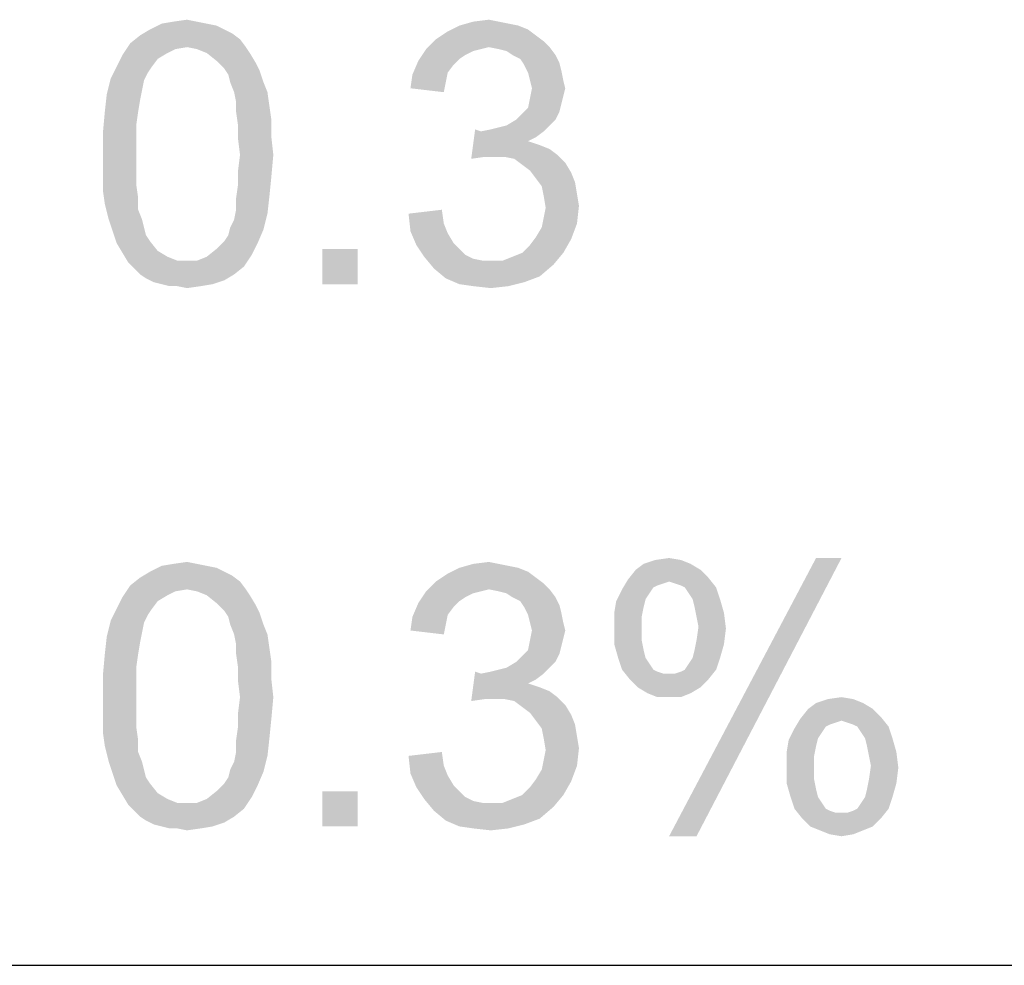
# Model space of a CAD drawing. Extents: x 0 to 841, y 0 to 594.
# Tile 81 of 102: x 797.01 to 804.45, y 37 to 44.15. Entities that reach past the tile are written whole.
import ezdxf

# ---------------------------------------------------------------- set-up
doc = ezdxf.new("R2010")
doc.units = 0
doc.header["$LTSCALE"] = 46.255
doc.header["$MEASUREMENT"] = 0
doc.layers.get('0').update_dxf_attribs({"linetype": 'CONTINUOUS'})

msp = doc.modelspace()

# ---------------------------------------------------------------- linework, layer by layer
at = {"color": 3, "linetype": 'Continuous'}
for p, q in [((601, 37), (814, 37)), ((601, 37), (826, 37)), ((709, 37), (826, 37))]:
    msp.add_line(p, q, dxfattribs=at)
at = {"color": 6, "linetype": 'Continuous'}
for points in [[(798.16907, 44.13518), (798.27277, 44.15), (798.34685, 44.13518)], [(800.43573, 44.13518), (800.55425, 44.15), (800.62833, 44.13518)], [(798.55425, 44.07593), (798.61351, 44.0463), (797.91722, 44.03148)], [(798.55425, 44.07593), (797.91722, 44.03148), (797.99129, 44.07593)], [(798.42092, 44.12037), (798.49499, 44.10556), (797.99129, 44.07593)], [(798.42092, 44.12037), (797.99129, 44.07593), (798.08018, 44.12037)], [(797.99129, 44.07593), (798.49499, 44.10556), (798.55425, 44.07593)], [(798.34685, 44.13518), (798.08018, 44.12037), (798.16907, 44.13518)], [(798.08018, 44.12037), (798.34685, 44.13518), (798.42092, 44.12037)], [(800.77647, 44.10556), (800.85055, 44.07593), (800.24314, 44.06111)], [(800.77647, 44.10556), (800.24314, 44.06111), (800.33203, 44.10556)], [(800.24314, 44.06111), (800.85055, 44.07593), (800.90981, 44.03148)], [(800.62833, 44.13518), (800.7024, 44.12037), (800.33203, 44.10556)], [(800.62833, 44.13518), (800.33203, 44.10556), (800.43573, 44.13518)], [(800.33203, 44.10556), (800.7024, 44.12037), (800.77647, 44.10556)], [(798.67277, 44.00185), (797.84314, 43.97222), (797.91722, 44.03148)], [(798.27277, 43.94259), (797.84314, 43.97222), (798.67277, 44.00185)], [(797.91722, 44.03148), (798.61351, 44.0463), (798.67277, 44.00185)], [(798.27277, 43.94259), (798.67277, 44.00185), (798.71722, 43.94259)], [(800.96907, 43.98704), (800.08018, 43.92778), (800.15425, 44.00185)], [(800.90981, 44.03148), (800.15425, 44.00185), (800.24314, 44.06111)], [(800.15425, 44.00185), (800.90981, 44.03148), (800.96907, 43.98704)], [(798.27277, 43.94259), (797.78388, 43.88333), (797.84314, 43.97222)], [(798.27277, 43.94259), (798.18388, 43.92778), (797.78388, 43.88333)], [(798.18388, 43.92778), (798.12462, 43.89815), (797.78388, 43.88333)], [(798.71722, 43.94259), (798.34685, 43.92778), (798.27277, 43.94259)], [(798.42092, 43.89815), (798.34685, 43.92778), (798.71722, 43.94259)], [(798.42092, 43.89815), (798.71722, 43.94259), (798.74685, 43.89815)], [(800.49499, 43.92778), (800.43573, 43.91296), (800.02092, 43.83889)], [(800.49499, 43.92778), (800.02092, 43.83889), (800.08018, 43.92778)], [(800.96907, 43.98704), (800.55425, 43.94259), (800.08018, 43.92778)], [(800.08018, 43.92778), (800.55425, 43.94259), (800.49499, 43.92778)], [(800.55425, 43.94259), (800.96907, 43.98704), (801.01351, 43.94259)], [(801.01351, 43.94259), (800.62833, 43.92778), (800.55425, 43.94259)], [(800.68759, 43.91296), (800.62833, 43.92778), (801.01351, 43.94259)], [(800.73203, 43.88333), (800.68759, 43.91296), (801.01351, 43.94259)], [(800.73203, 43.88333), (801.01351, 43.94259), (801.05796, 43.88333)], [(798.05055, 43.8537), (797.73944, 43.79444), (797.78388, 43.88333)], [(797.73944, 43.79444), (798.05055, 43.8537), (798.0061, 43.79444)], [(797.78388, 43.88333), (798.12462, 43.89815), (798.05055, 43.8537)], [(798.74685, 43.89815), (798.49499, 43.83889), (798.42092, 43.89815)], [(798.49499, 43.83889), (798.74685, 43.89815), (798.79129, 43.82407)], [(800.43573, 43.91296), (800.37647, 43.88333), (800.02092, 43.83889)], [(800.37647, 43.88333), (800.33203, 43.8537), (800.02092, 43.83889)], [(800.02092, 43.83889), (800.33203, 43.8537), (800.28759, 43.80926)], [(801.05796, 43.88333), (800.79129, 43.8537), (800.73203, 43.88333)], [(800.79129, 43.8537), (801.05796, 43.88333), (801.08759, 43.82407)], [(801.08759, 43.82407), (800.82092, 43.80926), (800.79129, 43.8537)], [(798.0061, 43.79444), (797.97647, 43.75), (797.69499, 43.70556)], [(798.0061, 43.79444), (797.69499, 43.70556), (797.73944, 43.79444)], [(798.79129, 43.82407), (798.55425, 43.77963), (798.49499, 43.83889)], [(798.55425, 43.77963), (798.79129, 43.82407), (798.82092, 43.76481)], [(798.82092, 43.76481), (798.58388, 43.73519), (798.55425, 43.77963)], [(800.28759, 43.80926), (799.97647, 43.73519), (800.02092, 43.83889)], [(800.28759, 43.80926), (800.24314, 43.75), (799.97647, 43.73519)], [(800.82092, 43.80926), (801.08759, 43.82407), (801.1024, 43.76481)], [(801.1024, 43.76481), (800.85055, 43.75), (800.82092, 43.80926)], [(797.94685, 43.69074), (797.66536, 43.58704), (797.69499, 43.70556)], [(797.69499, 43.70556), (797.97647, 43.75), (797.94685, 43.69074)], [(798.5987, 43.67593), (798.58388, 43.73519), (798.82092, 43.76481)], [(798.5987, 43.67593), (798.82092, 43.76481), (798.85055, 43.67593)], [(800.22833, 43.67593), (799.96166, 43.63148), (799.97647, 43.73519)], [(799.97647, 43.73519), (800.24314, 43.75), (800.22833, 43.67593)], [(800.86536, 43.69074), (800.85055, 43.75), (801.1024, 43.76481)], [(800.86536, 43.69074), (801.1024, 43.76481), (801.11722, 43.69074)], [(797.94685, 43.69074), (797.93203, 43.61667), (797.66536, 43.58704)], [(798.85055, 43.67593), (798.62833, 43.60185), (798.5987, 43.67593)], [(798.62833, 43.60185), (798.85055, 43.67593), (798.88018, 43.60185)], [(799.96166, 43.63148), (800.22833, 43.67593), (800.21351, 43.60185)], [(801.11722, 43.69074), (800.88018, 43.63148), (800.86536, 43.69074)], [(801.13203, 43.63148), (801.11722, 43.57222), (800.86536, 43.55741)], [(801.13203, 43.63148), (800.86536, 43.55741), (800.88018, 43.63148)], [(800.88018, 43.63148), (801.11722, 43.69074), (801.13203, 43.63148)], [(797.91722, 43.54259), (797.65055, 43.4537), (797.66536, 43.58704)], [(797.66536, 43.58704), (797.93203, 43.61667), (797.91722, 43.54259)], [(798.88018, 43.60185), (798.64314, 43.52778), (798.62833, 43.60185)], [(798.64314, 43.52778), (798.88018, 43.60185), (798.89499, 43.49815)], [(801.1024, 43.51296), (800.85055, 43.48333), (800.86536, 43.55741)], [(800.86536, 43.55741), (801.11722, 43.57222), (801.1024, 43.51296)], [(797.65055, 43.4537), (797.91722, 43.54259), (797.9024, 43.4537)], [(798.89499, 43.49815), (798.64314, 43.4537), (798.64314, 43.52778)], [(798.64314, 43.4537), (798.89499, 43.49815), (798.90981, 43.39444)], [(801.08759, 43.4537), (800.8061, 43.43889), (800.85055, 43.48333)], [(800.85055, 43.48333), (801.1024, 43.51296), (801.08759, 43.4537)], [(797.9024, 43.4537), (797.88759, 43.35), (797.63573, 43.29074)], [(797.9024, 43.4537), (797.63573, 43.29074), (797.65055, 43.4537)], [(798.90981, 43.39444), (798.65796, 43.35), (798.64314, 43.4537)], [(800.76166, 43.39445), (800.8061, 43.43889), (801.08759, 43.4537)], [(800.76166, 43.39445), (801.08759, 43.4537), (801.05796, 43.39445)], [(797.63573, 43.29074), (797.88759, 43.35), (797.88759, 43.2463)], [(798.65796, 43.35), (798.90981, 43.39444), (798.90981, 43.26111)], [(798.90981, 43.26111), (798.65796, 43.2463), (798.65796, 43.35)], [(800.49499, 43.30556), (800.56907, 43.32037), (801.01351, 43.35)], [(800.49499, 43.30556), (801.01351, 43.35), (800.96907, 43.30556)], [(800.56907, 43.32037), (800.62833, 43.33519), (801.01351, 43.35)], [(801.01351, 43.35), (800.62833, 43.33519), (800.68759, 43.35)], [(801.05796, 43.39445), (800.68759, 43.35), (800.76166, 43.39445)], [(800.68759, 43.35), (801.05796, 43.39445), (801.01351, 43.35)], [(797.88759, 43.2463), (797.63573, 43.12778), (797.63573, 43.29074)], [(798.67277, 43.12778), (798.65796, 43.2463), (798.90981, 43.26111)], [(798.67277, 43.12778), (798.90981, 43.26111), (798.92462, 43.12778)], [(800.49499, 43.30556), (800.42092, 43.09815), (800.45055, 43.32037)], [(800.96907, 43.30556), (800.90981, 43.26111), (800.42092, 43.09815)], [(800.49499, 43.30556), (800.96907, 43.30556), (800.42092, 43.09815)], [(800.90981, 43.26111), (800.85055, 43.23148), (800.42092, 43.09815)], [(797.63573, 43.12778), (797.88759, 43.2463), (797.88759, 43.12778)], [(800.85055, 43.23148), (800.93944, 43.20185), (800.42092, 43.09815)], [(800.93944, 43.20185), (800.52462, 43.11296), (800.42092, 43.09815)], [(800.93944, 43.20185), (801.01351, 43.17222), (800.52462, 43.11296)], [(797.88759, 43.12778), (797.88759, 43.00926), (797.63573, 42.99444)], [(797.88759, 43.12778), (797.63573, 42.99444), (797.63573, 43.12778)], [(798.92462, 43.12778), (798.65796, 43.00926), (798.67277, 43.12778)], [(798.65796, 43.00926), (798.92462, 43.12778), (798.90981, 42.96481)], [(801.01351, 43.17222), (801.07277, 43.12778), (800.52462, 43.11296)], [(800.5987, 43.11296), (800.52462, 43.11296), (801.07277, 43.12778)], [(800.67277, 43.11296), (800.5987, 43.11296), (801.07277, 43.12778)], [(800.74685, 43.09815), (800.67277, 43.11296), (801.07277, 43.12778)], [(800.74685, 43.09815), (801.07277, 43.12778), (801.13203, 43.06852)], [(801.13203, 43.06852), (800.8061, 43.0537), (800.74685, 43.09815)], [(800.86536, 43.00926), (800.8061, 43.0537), (801.13203, 43.06852)], [(800.86536, 43.00926), (801.13203, 43.06852), (801.17647, 42.99444)], [(797.63573, 42.99444), (797.88759, 43.00926), (797.88759, 42.90556)], [(797.88759, 42.90556), (797.63573, 42.86111), (797.63573, 42.99444)], [(798.90981, 42.96481), (798.65796, 42.90556), (798.65796, 43.00926)], [(798.65796, 42.90556), (798.90981, 42.96481), (798.89499, 42.81667)], [(801.17647, 42.99444), (800.90981, 42.95), (800.86536, 43.00926)], [(800.90981, 42.95), (801.17647, 42.99444), (801.2061, 42.92037)], [(797.63573, 42.86111), (797.88759, 42.90556), (797.9024, 42.80185)], [(798.89499, 42.81667), (798.64314, 42.80185), (798.65796, 42.90556)], [(801.2061, 42.92037), (800.95425, 42.89074), (800.90981, 42.95)], [(800.95425, 42.89074), (801.2061, 42.92037), (801.22092, 42.83148)], [(801.22092, 42.83148), (800.96907, 42.81667), (800.95425, 42.89074)], [(797.9024, 42.80185), (797.65055, 42.75741), (797.63573, 42.86111)], [(798.64314, 42.71296), (798.64314, 42.80185), (798.89499, 42.81667)], [(798.64314, 42.71296), (798.89499, 42.81667), (798.88018, 42.68333)], [(800.96907, 42.81667), (801.22092, 42.83148), (801.23573, 42.74259)], [(801.23573, 42.74259), (800.98388, 42.72778), (800.96907, 42.81667)], [(797.65055, 42.75741), (797.9024, 42.80185), (797.9024, 42.71296)], [(797.9024, 42.71296), (797.68018, 42.63889), (797.65055, 42.75741)], [(800.96907, 42.6537), (800.98388, 42.72778), (801.23573, 42.74259)], [(800.96907, 42.6537), (801.23573, 42.74259), (801.22092, 42.60926)], [(797.68018, 42.63889), (797.9024, 42.71296), (797.93203, 42.63889)], [(798.5987, 42.57963), (798.62833, 42.63889), (798.88018, 42.68333)], [(798.5987, 42.57963), (798.88018, 42.68333), (798.85055, 42.56481)], [(798.88018, 42.68333), (798.62833, 42.63889), (798.64314, 42.71296)], [(799.94685, 42.68333), (800.1987, 42.71296), (800.21351, 42.60926)], [(800.21351, 42.60926), (799.96166, 42.55), (799.94685, 42.68333)], [(797.93203, 42.63889), (797.70981, 42.55), (797.68018, 42.63889)], [(797.93203, 42.63889), (797.94685, 42.57963), (797.70981, 42.55)], [(799.96166, 42.55), (800.21351, 42.60926), (800.24314, 42.53519)], [(800.90981, 42.50556), (800.95425, 42.57963), (801.22092, 42.60926)], [(800.90981, 42.50556), (801.22092, 42.60926), (801.17647, 42.49074)], [(801.22092, 42.60926), (800.95425, 42.57963), (800.96907, 42.6537)], [(797.70981, 42.55), (797.94685, 42.57963), (797.96166, 42.52037)], [(797.96166, 42.52037), (797.73944, 42.46111), (797.70981, 42.55)], [(797.96166, 42.52037), (797.99129, 42.47593), (797.73944, 42.46111)], [(798.55425, 42.47593), (798.58388, 42.52037), (798.85055, 42.56481)], [(798.55425, 42.47593), (798.85055, 42.56481), (798.8061, 42.46111)], [(798.85055, 42.56481), (798.58388, 42.52037), (798.5987, 42.57963)], [(800.24314, 42.53519), (800.0061, 42.4463), (799.96166, 42.55)], [(800.24314, 42.53519), (800.28759, 42.46111), (800.0061, 42.4463)], [(797.73944, 42.46111), (797.99129, 42.47593), (798.05055, 42.40185)], [(798.05055, 42.40185), (797.78388, 42.38704), (797.73944, 42.46111)], [(798.8061, 42.46111), (798.49499, 42.41667), (798.55425, 42.47593)], [(798.49499, 42.41667), (798.8061, 42.46111), (798.76166, 42.37222)], [(800.0061, 42.4463), (800.28759, 42.46111), (800.33203, 42.41667)], [(800.33203, 42.41667), (800.06536, 42.35741), (800.0061, 42.4463)], [(800.8061, 42.38704), (800.86536, 42.4463), (801.17647, 42.49074)], [(800.8061, 42.38704), (801.17647, 42.49074), (801.11722, 42.38704)], [(801.17647, 42.49074), (800.86536, 42.4463), (800.90981, 42.50556)], [(797.78388, 42.38704), (798.05055, 42.40185), (798.12462, 42.35741)], [(798.12462, 42.35741), (797.82833, 42.31296), (797.78388, 42.38704)], [(798.34685, 42.32778), (798.42092, 42.35741), (798.76166, 42.37222)], [(798.34685, 42.32778), (798.76166, 42.37222), (798.7024, 42.28333)], [(798.76166, 42.37222), (798.42092, 42.35741), (798.49499, 42.41667)], [(799.56166, 42.41667), (799.29499, 42.15), (799.29499, 42.41667)], [(799.29499, 42.15), (799.56166, 42.41667), (799.56166, 42.15)], [(800.33203, 42.41667), (800.37647, 42.37222), (800.06536, 42.35741)], [(800.06536, 42.35741), (800.37647, 42.37222), (800.43573, 42.34259)], [(800.65796, 42.32778), (800.73203, 42.35741), (801.11722, 42.38704)], [(800.65796, 42.32778), (801.11722, 42.38704), (801.04314, 42.29815)], [(801.11722, 42.38704), (800.73203, 42.35741), (800.8061, 42.38704)], [(798.12462, 42.35741), (798.1987, 42.32778), (797.82833, 42.31296)], [(798.27277, 42.32778), (798.34685, 42.32778), (797.82833, 42.31296)], [(798.1987, 42.32778), (798.27277, 42.32778), (797.82833, 42.31296)], [(798.7024, 42.28333), (797.82833, 42.31296), (798.34685, 42.32778)], [(798.7024, 42.28333), (797.87277, 42.26852), (797.82833, 42.31296)], [(800.43573, 42.34259), (800.13944, 42.26852), (800.06536, 42.35741)], [(800.43573, 42.34259), (800.50981, 42.32778), (800.13944, 42.26852)], [(800.65796, 42.32778), (801.04314, 42.29815), (800.13944, 42.26852)], [(800.56907, 42.32778), (800.65796, 42.32778), (800.13944, 42.26852)], [(800.50981, 42.32778), (800.56907, 42.32778), (800.13944, 42.26852)], [(800.13944, 42.26852), (801.04314, 42.29815), (800.93944, 42.20926)], [(797.91722, 42.22407), (797.87277, 42.26852), (798.7024, 42.28333)], [(797.91722, 42.22407), (798.7024, 42.28333), (798.62833, 42.22407)], [(798.62833, 42.22407), (797.96166, 42.19444), (797.91722, 42.22407)], [(797.96166, 42.19444), (798.62833, 42.22407), (798.55425, 42.17963)], [(800.93944, 42.20926), (800.22833, 42.19444), (800.13944, 42.26852)], [(798.55425, 42.17963), (798.02092, 42.16481), (797.96166, 42.19444)], [(798.08018, 42.15), (798.02092, 42.16481), (798.55425, 42.17963)], [(798.08018, 42.15), (798.55425, 42.17963), (798.46536, 42.15)], [(798.46536, 42.15), (798.13944, 42.13519), (798.08018, 42.15)], [(798.1987, 42.13519), (798.13944, 42.13519), (798.46536, 42.15)], [(798.1987, 42.13519), (798.46536, 42.15), (798.37647, 42.13519)], [(800.22833, 42.19444), (800.93944, 42.20926), (800.82092, 42.16481)], [(800.82092, 42.16481), (800.33203, 42.15), (800.22833, 42.19444)], [(800.43573, 42.13519), (800.33203, 42.15), (800.82092, 42.16481)], [(800.43573, 42.13519), (800.82092, 42.16481), (800.7024, 42.13519)], [(798.37647, 42.13519), (798.27277, 42.12037), (798.1987, 42.13519)], [(800.7024, 42.13519), (800.56907, 42.12037), (800.43573, 42.13519)], [(802.0061, 40.06481), (801.72462, 40.03519), (801.81351, 40.06481)], [(801.72462, 40.03519), (802.0061, 40.06481), (802.08018, 40.03519)], [(801.81351, 40.06481), (801.91722, 40.07963), (802.0061, 40.06481)], [(803.22092, 40.07963), (801.91722, 37.97593), (803.02833, 40.07963)], [(801.91722, 37.97593), (803.22092, 40.07963), (802.12462, 37.97593)], [(798.42092, 40.02037), (798.49499, 40.00556), (797.99129, 39.97593)], [(798.42092, 40.02037), (797.99129, 39.97593), (798.08018, 40.02037)], [(797.99129, 39.97593), (798.49499, 40.00556), (798.55425, 39.97593)], [(798.34685, 40.03518), (798.08018, 40.02037), (798.16907, 40.03518)], [(798.08018, 40.02037), (798.34685, 40.03518), (798.42092, 40.02037)], [(798.16907, 40.03518), (798.27277, 40.05), (798.34685, 40.03518)], [(800.77647, 40.00556), (800.85055, 39.97593), (800.24314, 39.96111)], [(800.77647, 40.00556), (800.24314, 39.96111), (800.33203, 40.00556)], [(800.62833, 40.03518), (800.7024, 40.02037), (800.33203, 40.00556)], [(800.62833, 40.03518), (800.33203, 40.00556), (800.43573, 40.03518)], [(800.33203, 40.00556), (800.7024, 40.02037), (800.77647, 40.00556)], [(800.43573, 40.03518), (800.55425, 40.05), (800.62833, 40.03518)], [(802.15425, 39.99074), (802.21351, 39.93148), (801.6061, 39.91667)], [(802.15425, 39.99074), (801.6061, 39.91667), (801.66536, 39.99074)], [(802.08018, 40.03519), (801.66536, 39.99074), (801.72462, 40.03519)], [(801.66536, 39.99074), (802.08018, 40.03519), (802.15425, 39.99074)], [(798.67277, 39.90185), (797.84314, 39.87222), (797.91722, 39.93148)], [(798.55425, 39.97593), (798.61351, 39.9463), (797.91722, 39.93148)], [(798.55425, 39.97593), (797.91722, 39.93148), (797.99129, 39.97593)], [(797.91722, 39.93148), (798.61351, 39.9463), (798.67277, 39.90185)], [(800.90981, 39.93148), (800.15425, 39.90185), (800.24314, 39.96111)], [(800.15425, 39.90185), (800.90981, 39.93148), (800.96907, 39.88704)], [(800.24314, 39.96111), (800.85055, 39.97593), (800.90981, 39.93148)], [(801.91722, 39.90185), (801.56166, 39.84259), (801.6061, 39.91667)], [(801.91722, 39.90185), (801.6061, 39.91667), (802.21351, 39.93148)], [(801.96166, 39.88704), (801.91722, 39.90185), (802.21351, 39.93148)], [(802.0061, 39.87222), (801.96166, 39.88704), (802.21351, 39.93148)], [(802.03573, 39.85741), (802.0061, 39.87222), (802.21351, 39.93148)], [(802.03573, 39.85741), (802.21351, 39.93148), (802.27277, 39.85741)], [(798.27277, 39.84259), (797.78388, 39.78333), (797.84314, 39.87222)], [(798.27277, 39.84259), (798.18388, 39.82778), (797.78388, 39.78333)], [(798.27277, 39.84259), (797.84314, 39.87222), (798.67277, 39.90185)], [(798.27277, 39.84259), (798.67277, 39.90185), (798.71722, 39.84259)], [(798.71722, 39.84259), (798.34685, 39.82778), (798.27277, 39.84259)], [(798.42092, 39.79815), (798.34685, 39.82778), (798.71722, 39.84259)], [(798.42092, 39.79815), (798.71722, 39.84259), (798.74685, 39.79815)], [(800.96907, 39.88704), (800.08018, 39.82778), (800.15425, 39.90185)], [(800.96907, 39.88704), (800.55425, 39.84259), (800.08018, 39.82778)], [(800.08018, 39.82778), (800.55425, 39.84259), (800.49499, 39.82778)], [(800.55425, 39.84259), (800.96907, 39.88704), (801.01351, 39.84259)], [(801.01351, 39.84259), (800.62833, 39.82778), (800.55425, 39.84259)], [(800.68759, 39.81296), (800.62833, 39.82778), (801.01351, 39.84259)], [(800.73203, 39.78333), (800.68759, 39.81296), (801.01351, 39.84259)], [(800.73203, 39.78333), (801.01351, 39.84259), (801.05796, 39.78333)], [(801.76907, 39.81296), (801.51722, 39.7537), (801.56166, 39.84259)], [(801.91722, 39.90185), (801.87277, 39.88704), (801.56166, 39.84259)], [(801.87277, 39.88704), (801.82833, 39.87222), (801.56166, 39.84259)], [(801.82833, 39.87222), (801.7987, 39.85741), (801.56166, 39.84259)], [(801.56166, 39.84259), (801.7987, 39.85741), (801.76907, 39.81296)], [(802.27277, 39.85741), (802.06536, 39.81296), (802.03573, 39.85741)], [(802.09499, 39.76852), (802.06536, 39.81296), (802.27277, 39.85741)], [(802.09499, 39.76852), (802.27277, 39.85741), (802.3024, 39.76852)], [(798.05055, 39.7537), (797.73944, 39.69444), (797.78388, 39.78333)], [(798.18388, 39.82778), (798.12462, 39.79815), (797.78388, 39.78333)], [(797.78388, 39.78333), (798.12462, 39.79815), (798.05055, 39.7537)], [(798.74685, 39.79815), (798.49499, 39.73889), (798.42092, 39.79815)], [(798.49499, 39.73889), (798.74685, 39.79815), (798.79129, 39.72407)], [(800.49499, 39.82778), (800.43573, 39.81296), (800.02092, 39.73889)], [(800.49499, 39.82778), (800.02092, 39.73889), (800.08018, 39.82778)], [(800.43573, 39.81296), (800.37647, 39.78333), (800.02092, 39.73889)], [(800.37647, 39.78333), (800.33203, 39.7537), (800.02092, 39.73889)], [(801.05796, 39.78333), (800.79129, 39.7537), (800.73203, 39.78333)], [(800.79129, 39.7537), (801.05796, 39.78333), (801.08759, 39.72407)], [(801.76907, 39.81296), (801.73944, 39.76852), (801.51722, 39.7537)], [(801.51722, 39.7537), (801.73944, 39.76852), (801.72462, 39.70926)], [(802.3024, 39.76852), (802.10981, 39.70926), (802.09499, 39.76852)], [(802.10981, 39.70926), (802.3024, 39.76852), (802.33203, 39.66482)], [(798.0061, 39.69444), (797.97647, 39.65), (797.69499, 39.60556)], [(798.0061, 39.69444), (797.69499, 39.60556), (797.73944, 39.69444)], [(797.73944, 39.69444), (798.05055, 39.7537), (798.0061, 39.69444)], [(798.79129, 39.72407), (798.55425, 39.67963), (798.49499, 39.73889)], [(798.55425, 39.67963), (798.79129, 39.72407), (798.82092, 39.66481)], [(800.28759, 39.70926), (799.97647, 39.63519), (800.02092, 39.73889)], [(800.28759, 39.70926), (800.24314, 39.65), (799.97647, 39.63519)], [(800.02092, 39.73889), (800.33203, 39.7537), (800.28759, 39.70926)], [(801.08759, 39.72407), (800.82092, 39.70926), (800.79129, 39.7537)], [(800.82092, 39.70926), (801.08759, 39.72407), (801.1024, 39.66481)], [(801.1024, 39.66481), (800.85055, 39.65), (800.82092, 39.70926)], [(801.72462, 39.70926), (801.5024, 39.66482), (801.51722, 39.7537)], [(801.5024, 39.66482), (801.72462, 39.70926), (801.70981, 39.63518)], [(802.33203, 39.66482), (802.12462, 39.63518), (802.10981, 39.70926)], [(797.69499, 39.60556), (797.97647, 39.65), (797.94685, 39.59074)], [(798.82092, 39.66481), (798.58388, 39.63519), (798.55425, 39.67963)], [(798.5987, 39.57593), (798.58388, 39.63519), (798.82092, 39.66481)], [(798.5987, 39.57593), (798.82092, 39.66481), (798.85055, 39.57593)], [(800.22833, 39.57593), (799.96166, 39.53148), (799.97647, 39.63519)], [(799.97647, 39.63519), (800.24314, 39.65), (800.22833, 39.57593)], [(800.86536, 39.59074), (800.85055, 39.65), (801.1024, 39.66481)], [(800.86536, 39.59074), (801.1024, 39.66481), (801.11722, 39.59074)], [(801.70981, 39.63518), (801.5024, 39.56111), (801.5024, 39.66482)], [(801.5024, 39.56111), (801.70981, 39.63518), (801.70981, 39.53148)], [(802.13944, 39.56111), (802.12462, 39.63518), (802.33203, 39.66482)], [(802.13944, 39.56111), (802.33203, 39.66482), (802.34685, 39.5463)], [(797.94685, 39.59074), (797.66536, 39.48704), (797.69499, 39.60556)], [(797.94685, 39.59074), (797.93203, 39.51667), (797.66536, 39.48704)], [(798.85055, 39.57593), (798.62833, 39.50185), (798.5987, 39.57593)], [(798.62833, 39.50185), (798.85055, 39.57593), (798.88018, 39.50185)], [(799.96166, 39.53148), (800.22833, 39.57593), (800.21351, 39.50185)], [(801.11722, 39.59074), (800.88018, 39.53148), (800.86536, 39.59074)], [(800.88018, 39.53148), (801.11722, 39.59074), (801.13203, 39.53148)], [(801.70981, 39.53148), (801.5024, 39.42778), (801.5024, 39.56111)], [(802.34685, 39.5463), (802.12462, 39.45741), (802.13944, 39.56111)], [(802.12462, 39.45741), (802.34685, 39.5463), (802.33203, 39.42778)], [(797.91722, 39.44259), (797.65055, 39.3537), (797.66536, 39.48704)], [(797.66536, 39.48704), (797.93203, 39.51667), (797.91722, 39.44259)], [(798.88018, 39.50185), (798.64314, 39.42778), (798.62833, 39.50185)], [(798.64314, 39.42778), (798.88018, 39.50185), (798.89499, 39.39815)], [(801.13203, 39.53148), (801.11722, 39.47222), (800.86536, 39.45741)], [(801.13203, 39.53148), (800.86536, 39.45741), (800.88018, 39.53148)], [(800.86536, 39.45741), (801.11722, 39.47222), (801.1024, 39.41296)], [(801.70981, 39.53148), (801.70981, 39.45741), (801.5024, 39.42778)], [(797.65055, 39.3537), (797.91722, 39.44259), (797.9024, 39.3537)], [(798.89499, 39.39815), (798.64314, 39.3537), (798.64314, 39.42778)], [(798.64314, 39.3537), (798.89499, 39.39815), (798.90981, 39.29444)], [(801.1024, 39.41296), (800.85055, 39.38333), (800.86536, 39.45741)], [(800.85055, 39.38333), (801.1024, 39.41296), (801.08759, 39.3537)], [(801.5024, 39.42778), (801.70981, 39.45741), (801.72462, 39.38333)], [(801.72462, 39.38333), (801.53203, 39.32407), (801.5024, 39.42778)], [(802.09499, 39.32407), (802.10981, 39.38333), (802.33203, 39.42778)], [(802.09499, 39.32407), (802.33203, 39.42778), (802.3024, 39.32407)], [(802.33203, 39.42778), (802.10981, 39.38333), (802.12462, 39.45741)], [(797.9024, 39.3537), (797.88759, 39.25), (797.63573, 39.19074)], [(797.9024, 39.3537), (797.63573, 39.19074), (797.65055, 39.3537)], [(798.90981, 39.29444), (798.65796, 39.25), (798.64314, 39.3537)], [(800.76166, 39.29445), (800.8061, 39.33889), (801.08759, 39.3537)], [(800.76166, 39.29445), (801.08759, 39.3537), (801.05796, 39.29445)], [(801.08759, 39.3537), (800.8061, 39.33889), (800.85055, 39.38333)], [(801.53203, 39.32407), (801.72462, 39.38333), (801.73944, 39.32407)], [(801.73944, 39.32407), (801.56166, 39.23518), (801.53203, 39.32407)], [(801.73944, 39.32407), (801.76907, 39.27963), (801.56166, 39.23518)], [(802.03573, 39.23518), (802.06536, 39.27963), (802.3024, 39.32407)], [(802.03573, 39.23518), (802.3024, 39.32407), (802.27277, 39.23518)], [(802.3024, 39.32407), (802.06536, 39.27963), (802.09499, 39.32407)], [(797.63573, 39.19074), (797.88759, 39.25), (797.88759, 39.1463)], [(798.65796, 39.25), (798.90981, 39.29444), (798.90981, 39.16111)], [(798.90981, 39.16111), (798.65796, 39.1463), (798.65796, 39.25)], [(800.49499, 39.20556), (800.56907, 39.22037), (801.01351, 39.25)], [(800.49499, 39.20556), (801.01351, 39.25), (800.96907, 39.20556)], [(800.56907, 39.22037), (800.62833, 39.23519), (801.01351, 39.25)], [(801.01351, 39.25), (800.62833, 39.23519), (800.68759, 39.25)], [(801.05796, 39.29445), (800.68759, 39.25), (800.76166, 39.29445)], [(800.68759, 39.25), (801.05796, 39.29445), (801.01351, 39.25)], [(801.56166, 39.23518), (801.76907, 39.27963), (801.7987, 39.23518)], [(797.88759, 39.1463), (797.63573, 39.02778), (797.63573, 39.19074)], [(798.67277, 39.02778), (798.65796, 39.1463), (798.90981, 39.16111)], [(798.67277, 39.02778), (798.90981, 39.16111), (798.92462, 39.02778)], [(800.49499, 39.20556), (800.42092, 38.99815), (800.45055, 39.22037)], [(800.96907, 39.20556), (800.90981, 39.16111), (800.42092, 38.99815)], [(800.49499, 39.20556), (800.96907, 39.20556), (800.42092, 38.99815)], [(800.90981, 39.16111), (800.85055, 39.13148), (800.42092, 38.99815)], [(801.7987, 39.23518), (801.62092, 39.16111), (801.56166, 39.23518)], [(801.7987, 39.23518), (801.82833, 39.22037), (801.62092, 39.16111)], [(801.62092, 39.16111), (801.96166, 39.20556), (802.27277, 39.23518)], [(801.62092, 39.16111), (802.27277, 39.23518), (802.21351, 39.16111)], [(801.82833, 39.22037), (801.87277, 39.20556), (801.62092, 39.16111)], [(801.91722, 39.20556), (801.96166, 39.20556), (801.62092, 39.16111)], [(801.87277, 39.20556), (801.91722, 39.20556), (801.62092, 39.16111)], [(802.21351, 39.16111), (801.68018, 39.10185), (801.62092, 39.16111)], [(801.68018, 39.10185), (802.21351, 39.16111), (802.15425, 39.10185)], [(801.96166, 39.20556), (802.0061, 39.22037), (802.27277, 39.23518)], [(802.27277, 39.23518), (802.0061, 39.22037), (802.03573, 39.23518)], [(797.63573, 39.02778), (797.88759, 39.1463), (797.88759, 39.02778)], [(800.85055, 39.13148), (800.93944, 39.10185), (800.42092, 38.99815)], [(800.93944, 39.10185), (800.52462, 39.01296), (800.42092, 38.99815)], [(800.93944, 39.10185), (801.01351, 39.07222), (800.52462, 39.01296)], [(802.15425, 39.10185), (801.75425, 39.05741), (801.68018, 39.10185)], [(801.75425, 39.05741), (802.15425, 39.10185), (802.08018, 39.05741)], [(797.88759, 39.02778), (797.88759, 38.90926), (797.63573, 38.89444)], [(797.88759, 39.02778), (797.63573, 38.89444), (797.63573, 39.02778)], [(798.92462, 39.02778), (798.65796, 38.90926), (798.67277, 39.02778)], [(798.65796, 38.90926), (798.92462, 39.02778), (798.90981, 38.86481)], [(801.01351, 39.07222), (801.07277, 39.02778), (800.52462, 39.01296)], [(800.5987, 39.01296), (800.52462, 39.01296), (801.07277, 39.02778)], [(800.67277, 39.01296), (800.5987, 39.01296), (801.07277, 39.02778)], [(800.74685, 38.99815), (800.67277, 39.01296), (801.07277, 39.02778)], [(800.74685, 38.99815), (801.07277, 39.02778), (801.13203, 38.96852)], [(802.08018, 39.05741), (801.82833, 39.02778), (801.75425, 39.05741)], [(801.91722, 39.02778), (801.82833, 39.02778), (802.08018, 39.05741)], [(801.91722, 39.02778), (802.08018, 39.05741), (802.0061, 39.02778)], [(803.30981, 39.01296), (803.02833, 38.98333), (803.11722, 39.01296)], [(803.02833, 38.98333), (803.30981, 39.01296), (803.38388, 38.98333)], [(803.11722, 39.01296), (803.22092, 39.02778), (803.30981, 39.01296)], [(801.13203, 38.96852), (800.8061, 38.9537), (800.74685, 38.99815)], [(800.86536, 38.90926), (800.8061, 38.9537), (801.13203, 38.96852)], [(800.86536, 38.90926), (801.13203, 38.96852), (801.17647, 38.89444)], [(803.45796, 38.93889), (803.51722, 38.87963), (802.90981, 38.86481)], [(803.45796, 38.93889), (802.90981, 38.86481), (802.96907, 38.93889)], [(803.38388, 38.98333), (802.96907, 38.93889), (803.02833, 38.98333)], [(802.96907, 38.93889), (803.38388, 38.98333), (803.45796, 38.93889)], [(797.63573, 38.89444), (797.88759, 38.90926), (797.88759, 38.80556)], [(797.88759, 38.80556), (797.63573, 38.76111), (797.63573, 38.89444)], [(798.90981, 38.86481), (798.65796, 38.80556), (798.65796, 38.90926)], [(798.65796, 38.80556), (798.90981, 38.86481), (798.89499, 38.71667)], [(801.17647, 38.89444), (800.90981, 38.85), (800.86536, 38.90926)], [(800.90981, 38.85), (801.17647, 38.89444), (801.2061, 38.82037)], [(803.22092, 38.85), (802.86536, 38.79074), (802.90981, 38.86481)], [(803.22092, 38.85), (802.90981, 38.86481), (803.51722, 38.87963)], [(803.26536, 38.83518), (803.22092, 38.85), (803.51722, 38.87963)], [(803.30981, 38.82037), (803.26536, 38.83518), (803.51722, 38.87963)], [(803.33944, 38.80556), (803.30981, 38.82037), (803.51722, 38.87963)], [(803.33944, 38.80556), (803.51722, 38.87963), (803.57647, 38.80556)], [(797.63573, 38.76111), (797.88759, 38.80556), (797.9024, 38.70185)], [(798.89499, 38.71667), (798.64314, 38.70185), (798.65796, 38.80556)], [(801.2061, 38.82037), (800.95425, 38.79074), (800.90981, 38.85)], [(800.95425, 38.79074), (801.2061, 38.82037), (801.22092, 38.73148)], [(801.22092, 38.73148), (800.96907, 38.71667), (800.95425, 38.79074)], [(803.07277, 38.76111), (802.82092, 38.70185), (802.86536, 38.79074)], [(803.22092, 38.85), (803.17647, 38.83518), (802.86536, 38.79074)], [(803.17647, 38.83518), (803.13203, 38.82037), (802.86536, 38.79074)], [(803.13203, 38.82037), (803.1024, 38.80556), (802.86536, 38.79074)], [(802.86536, 38.79074), (803.1024, 38.80556), (803.07277, 38.76111)], [(803.57647, 38.80556), (803.36907, 38.76111), (803.33944, 38.80556)], [(803.3987, 38.71667), (803.36907, 38.76111), (803.57647, 38.80556)], [(803.3987, 38.71667), (803.57647, 38.80556), (803.6061, 38.71667)], [(797.9024, 38.70185), (797.65055, 38.65741), (797.63573, 38.76111)], [(798.64314, 38.61296), (798.64314, 38.70185), (798.89499, 38.71667)], [(798.64314, 38.61296), (798.89499, 38.71667), (798.88018, 38.58333)], [(800.96907, 38.71667), (801.22092, 38.73148), (801.23573, 38.64259)], [(801.23573, 38.64259), (800.98388, 38.62778), (800.96907, 38.71667)], [(803.07277, 38.76111), (803.04314, 38.71667), (802.82092, 38.70185)], [(802.82092, 38.70185), (803.04314, 38.71667), (803.02833, 38.65741)], [(803.6061, 38.71667), (803.41351, 38.65741), (803.3987, 38.71667)], [(803.41351, 38.65741), (803.6061, 38.71667), (803.63573, 38.61296)], [(797.65055, 38.65741), (797.9024, 38.70185), (797.9024, 38.61296)], [(797.9024, 38.61296), (797.68018, 38.53889), (797.65055, 38.65741)], [(800.96907, 38.5537), (800.98388, 38.62778), (801.23573, 38.64259)], [(800.96907, 38.5537), (801.23573, 38.64259), (801.22092, 38.50926)], [(803.02833, 38.65741), (802.8061, 38.61296), (802.82092, 38.70185)], [(802.8061, 38.61296), (803.02833, 38.65741), (803.01351, 38.58333)], [(803.63573, 38.61296), (803.42833, 38.58333), (803.41351, 38.65741)], [(797.68018, 38.53889), (797.9024, 38.61296), (797.93203, 38.53889)], [(798.5987, 38.47963), (798.62833, 38.53889), (798.88018, 38.58333)], [(798.5987, 38.47963), (798.88018, 38.58333), (798.85055, 38.46481)], [(798.88018, 38.58333), (798.62833, 38.53889), (798.64314, 38.61296)], [(799.94685, 38.58333), (800.1987, 38.61296), (800.21351, 38.50926)], [(800.21351, 38.50926), (799.96166, 38.45), (799.94685, 38.58333)], [(803.01351, 38.58333), (802.8061, 38.50926), (802.8061, 38.61296)], [(802.8061, 38.50926), (803.01351, 38.58333), (803.01351, 38.47963)], [(803.44314, 38.50926), (803.42833, 38.58333), (803.63573, 38.61296)], [(803.44314, 38.50926), (803.63573, 38.61296), (803.65055, 38.49444)], [(797.93203, 38.53889), (797.70981, 38.45), (797.68018, 38.53889)], [(797.93203, 38.53889), (797.94685, 38.47963), (797.70981, 38.45)], [(799.96166, 38.45), (800.21351, 38.50926), (800.24314, 38.43519)], [(800.90981, 38.40556), (800.95425, 38.47963), (801.22092, 38.50926)], [(800.90981, 38.40556), (801.22092, 38.50926), (801.17647, 38.39074)], [(801.22092, 38.50926), (800.95425, 38.47963), (800.96907, 38.5537)], [(803.01351, 38.47963), (802.8061, 38.37593), (802.8061, 38.50926)], [(803.65055, 38.49444), (803.42833, 38.40556), (803.44314, 38.50926)], [(803.42833, 38.40556), (803.65055, 38.49444), (803.63573, 38.37593)], [(797.70981, 38.45), (797.94685, 38.47963), (797.96166, 38.42037)], [(797.96166, 38.42037), (797.73944, 38.36111), (797.70981, 38.45)], [(797.96166, 38.42037), (797.99129, 38.37593), (797.73944, 38.36111)], [(798.55425, 38.37593), (798.58388, 38.42037), (798.85055, 38.46481)], [(798.55425, 38.37593), (798.85055, 38.46481), (798.8061, 38.36111)], [(798.85055, 38.46481), (798.58388, 38.42037), (798.5987, 38.47963)], [(800.24314, 38.43519), (800.0061, 38.3463), (799.96166, 38.45)], [(800.24314, 38.43519), (800.28759, 38.36111), (800.0061, 38.3463)], [(803.01351, 38.47963), (803.01351, 38.40556), (802.8061, 38.37593)], [(797.73944, 38.36111), (797.99129, 38.37593), (798.05055, 38.30185)], [(798.05055, 38.30185), (797.78388, 38.28704), (797.73944, 38.36111)], [(798.8061, 38.36111), (798.49499, 38.31667), (798.55425, 38.37593)], [(798.49499, 38.31667), (798.8061, 38.36111), (798.76166, 38.27222)], [(800.0061, 38.3463), (800.28759, 38.36111), (800.33203, 38.31667)], [(800.33203, 38.31667), (800.06536, 38.25741), (800.0061, 38.3463)], [(800.8061, 38.28704), (800.86536, 38.3463), (801.17647, 38.39074)], [(800.8061, 38.28704), (801.17647, 38.39074), (801.11722, 38.28704)], [(801.17647, 38.39074), (800.86536, 38.3463), (800.90981, 38.40556)], [(802.8061, 38.37593), (803.01351, 38.40556), (803.02833, 38.33148)], [(803.02833, 38.33148), (802.83573, 38.27222), (802.8061, 38.37593)], [(803.3987, 38.27222), (803.41351, 38.33148), (803.63573, 38.37593)], [(803.3987, 38.27222), (803.63573, 38.37593), (803.6061, 38.27222)], [(803.63573, 38.37593), (803.41351, 38.33148), (803.42833, 38.40556)], [(797.78388, 38.28704), (798.05055, 38.30185), (798.12462, 38.25741)], [(798.12462, 38.25741), (797.82833, 38.21296), (797.78388, 38.28704)], [(798.34685, 38.22778), (798.42092, 38.25741), (798.76166, 38.27222)], [(798.34685, 38.22778), (798.76166, 38.27222), (798.7024, 38.18333)], [(798.76166, 38.27222), (798.42092, 38.25741), (798.49499, 38.31667)], [(799.56166, 38.31667), (799.29499, 38.05), (799.29499, 38.31667)], [(799.29499, 38.05), (799.56166, 38.31667), (799.56166, 38.05)], [(800.33203, 38.31667), (800.37647, 38.27222), (800.06536, 38.25741)], [(800.06536, 38.25741), (800.37647, 38.27222), (800.43573, 38.24259)], [(800.65796, 38.22778), (800.73203, 38.25741), (801.11722, 38.28704)], [(800.65796, 38.22778), (801.11722, 38.28704), (801.04314, 38.19815)], [(801.11722, 38.28704), (800.73203, 38.25741), (800.8061, 38.28704)], [(802.83573, 38.27222), (803.02833, 38.33148), (803.04314, 38.27222)], [(803.04314, 38.27222), (802.86536, 38.18333), (802.83573, 38.27222)], [(803.04314, 38.27222), (803.07277, 38.22778), (802.86536, 38.18333)], [(803.33944, 38.18333), (803.36907, 38.22778), (803.6061, 38.27222)], [(803.33944, 38.18333), (803.6061, 38.27222), (803.57647, 38.18333)], [(803.6061, 38.27222), (803.36907, 38.22778), (803.3987, 38.27222)], [(798.12462, 38.25741), (798.1987, 38.22778), (797.82833, 38.21296)], [(798.27277, 38.22778), (798.34685, 38.22778), (797.82833, 38.21296)], [(798.1987, 38.22778), (798.27277, 38.22778), (797.82833, 38.21296)], [(798.7024, 38.18333), (797.82833, 38.21296), (798.34685, 38.22778)], [(798.7024, 38.18333), (797.87277, 38.16852), (797.82833, 38.21296)], [(800.43573, 38.24259), (800.13944, 38.16852), (800.06536, 38.25741)], [(800.43573, 38.24259), (800.50981, 38.22778), (800.13944, 38.16852)], [(800.65796, 38.22778), (801.04314, 38.19815), (800.13944, 38.16852)], [(800.56907, 38.22778), (800.65796, 38.22778), (800.13944, 38.16852)], [(800.50981, 38.22778), (800.56907, 38.22778), (800.13944, 38.16852)], [(800.13944, 38.16852), (801.04314, 38.19815), (800.93944, 38.10926)], [(802.86536, 38.18333), (803.07277, 38.22778), (803.1024, 38.18333)], [(797.91722, 38.12407), (797.87277, 38.16852), (798.7024, 38.18333)], [(797.91722, 38.12407), (798.7024, 38.18333), (798.62833, 38.12407)], [(798.62833, 38.12407), (797.96166, 38.09444), (797.91722, 38.12407)], [(797.96166, 38.09444), (798.62833, 38.12407), (798.55425, 38.07963)], [(800.93944, 38.10926), (800.22833, 38.09444), (800.13944, 38.16852)], [(803.1024, 38.18333), (802.92462, 38.10926), (802.86536, 38.18333)], [(803.1024, 38.18333), (803.13203, 38.16852), (802.92462, 38.10926)], [(802.92462, 38.10926), (803.26536, 38.1537), (803.57647, 38.18333)], [(802.92462, 38.10926), (803.57647, 38.18333), (803.51722, 38.10926)], [(803.13203, 38.16852), (803.17647, 38.1537), (802.92462, 38.10926)], [(803.22092, 38.1537), (803.26536, 38.1537), (802.92462, 38.10926)], [(803.17647, 38.1537), (803.22092, 38.1537), (802.92462, 38.10926)], [(803.26536, 38.1537), (803.30981, 38.16852), (803.57647, 38.18333)], [(803.57647, 38.18333), (803.30981, 38.16852), (803.33944, 38.18333)], [(798.55425, 38.07963), (798.02092, 38.06481), (797.96166, 38.09444)], [(798.08018, 38.05), (798.02092, 38.06481), (798.55425, 38.07963)], [(798.08018, 38.05), (798.55425, 38.07963), (798.46536, 38.05)], [(798.46536, 38.05), (798.13944, 38.03519), (798.08018, 38.05)], [(798.1987, 38.03519), (798.13944, 38.03519), (798.46536, 38.05)], [(798.1987, 38.03519), (798.46536, 38.05), (798.37647, 38.03519)], [(800.22833, 38.09444), (800.93944, 38.10926), (800.82092, 38.06481)], [(800.82092, 38.06481), (800.33203, 38.05), (800.22833, 38.09444)], [(800.43573, 38.03519), (800.33203, 38.05), (800.82092, 38.06481)], [(800.43573, 38.03519), (800.82092, 38.06481), (800.7024, 38.03519)], [(803.51722, 38.10926), (802.98388, 38.05), (802.92462, 38.10926)], [(802.98388, 38.05), (803.51722, 38.10926), (803.45796, 38.05)], [(803.45796, 38.05), (803.05796, 38.02037), (802.98388, 38.05)], [(803.05796, 38.02037), (803.45796, 38.05), (803.38388, 38.02037)], [(798.37647, 38.03519), (798.27277, 38.02037), (798.1987, 38.03519)], [(800.7024, 38.03519), (800.56907, 38.02037), (800.43573, 38.03519)], [(803.38388, 38.02037), (803.13203, 37.99074), (803.05796, 38.02037)], [(803.13203, 37.99074), (803.38388, 38.02037), (803.30981, 37.99074)], [(803.30981, 37.99074), (803.22092, 37.97593), (803.13203, 37.99074)]]:
    msp.add_solid(points, dxfattribs=at)

doc.saveas('drawing.dxf')
